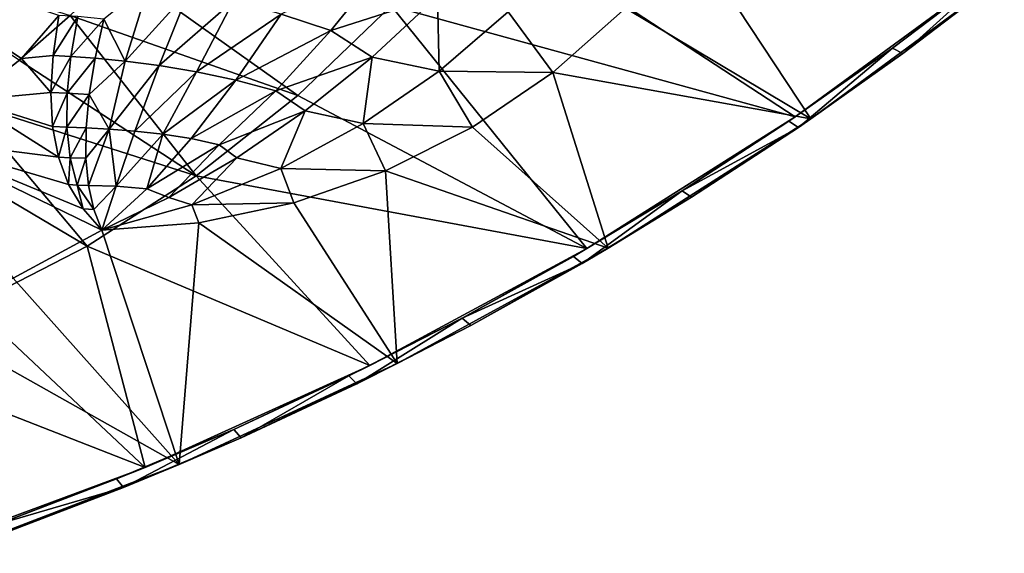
# Model space of a CAD drawing. Header units: metres. Extents: x -1651 to 0, y -1070 to 0.
# Tile 16 of 21: x -281 to 0, y -1015 to -862. Entities that reach past the tile are written whole.
import ezdxf

# ---------------------------------------------------------------- set-up
doc = ezdxf.new("R2010")
doc.units = ezdxf.units.M

msp = doc.modelspace()

# ---------------------------------------------------------------- linework, layer by layer
at = {"layer": 'None'}
for points in [[(-174.997589, -858.442993, -3), (-151.012009, -830.295898, -3), (-59.714558, -890.204834, -3)], [(-59.714558, -890.204834, -3), (-151.012009, -830.295898, -3), (-3, -848.547241, -3)], [(-55.214901, -890.759094), (-89.866814, -838.217163), (-108.071251, -859.15094)], [(-55.214901, -890.759094), (0, -850), (-89.866814, -838.217163)], [(-266.567352, -861.237793, -103.76001), (-281.171082, -873.981567, -103.718391), (-331.571777, -840.637573, -204.657486)], [(-329.35321, -841.471313, -195.074982), (-280.495087, -873.557129, -97.537491), (-269.824982, -861.193176, -101.684715)], [(-280.495087, -873.557129, -97.537491), (-329.35321, -841.471313, -195.074982), (-295.580017, -885.387817, -97.537491)], [(-252.555298, -847.828186, -103.796143), (-201.614578, -884.115967, -3), (-266.567352, -861.237793, -103.76001)], [(-174.997589, -858.442993, -3), (-201.614578, -884.115967, -3), (-252.555298, -847.828186, -103.796143)], [(-192.171997, -865.495239, 24.172157), (-176.777924, -846.436462, 27.906801), (-206.418121, -860.82019, 7.322062)], [(-161.786331, -855.729248, 44.650078), (-176.777924, -846.436462, 27.906801), (-192.171997, -865.495239, 24.172157)], [(-59.714558, -890.204834, -3), (-3, -848.547241, -3), (-31.883169, -870.517822, -45)], [(-31.883169, -870.517822, -45), (-3, -848.547241, -3), (-3, -848.547241, -45)], [(-28.991312, -872.116699, -45), (-31.883169, -870.517822, -45), (-3, -848.547241, -45)], [(0, -850, -45), (-28.991312, -872.116699, -45), (-3, -848.547241, -45)], [(0, -850), (-55.214901, -890.759094), (-28.991312, -872.116699, -45)], [(0, -850, -45), (0, -850), (-28.991312, -872.116699, -45)], [(-250.93367, -874.241943, -40.487617), (-243.985794, -851.840149, -51.256886), (-256.949768, -862.238525, -64.854446)], [(-232.654251, -854.045471, -30.773996), (-243.985794, -851.840149, -51.256886), (-250.93367, -874.241943, -40.487617)], [(-241.19397, -875.498169, -24.295744), (-232.654251, -854.045471, -30.773996), (-250.93367, -874.241943, -40.487617)], [(-220.023712, -857.018005, -11.118188), (-232.654251, -854.045471, -30.773996), (-241.19397, -875.498169, -24.295744)], [(-230.55278, -877.287048, -8.677725), (-220.023712, -857.018005, -11.118188), (-241.19397, -875.498169, -24.295744)], [(-206.418121, -860.82019, 7.322062), (-220.023712, -857.018005, -11.118188), (-230.55278, -877.287048, -8.677725)], [(-180.406342, -873.117859, 37.857861), (-161.786331, -855.729248, 44.650078), (-192.171997, -865.495239, 24.172157)], [(-161.786331, -855.729248, 44.650078), (-180.406342, -873.117859, 37.857861), (-161.301987, -877.103149, 39.947395)], [(-141.631668, -860.202332, 46.207027), (-161.786331, -855.729248, 44.650078), (-161.301987, -877.103149, 39.947395)], [(-201.614578, -884.115967, -3), (-174.997589, -858.442993, -3), (-119.17688, -927.836243, -3)], [(-119.17688, -927.836243, -3), (-174.997589, -858.442993, -3), (-59.714558, -890.204834, -3)], [(-128.830185, -877.554504), (-108.071251, -859.15094), (-141.631668, -860.202332, 46.207027)], [(-128.830185, -877.554504), (-55.214901, -890.759094), (-108.071251, -859.15094)], [(-266.567352, -861.237793, -103.76001), (-230.608215, -907.071106, -3), (-281.171082, -873.981567, -103.718391)], [(-269.824982, -861.193176, -101.684715), (-280.495087, -873.557129, -97.537491), (-271.497009, -872.63855, -88.777641)], [(-269.824982, -861.193176, -101.684715), (-271.497009, -872.63855, -88.777641), (-264.404358, -861.550781, -83.513397)], [(-264.404358, -861.550781, -83.513397), (-271.497009, -872.63855, -88.777641), (-266.397186, -872.927612, -73.105667)], [(-201.614578, -884.115967, -3), (-230.608215, -907.071106, -3), (-266.567352, -861.237793, -103.76001)], [(-264.404358, -861.550781, -83.513397), (-266.397186, -872.927612, -73.105667), (-256.949768, -862.238525, -64.854446)], [(-266.397186, -872.927612, -73.105667), (-259.441132, -873.42157, -56.882858), (-256.949768, -862.238525, -64.854446)], [(-256.949768, -862.238525, -64.854446), (-259.441132, -873.42157, -56.882858), (-250.93367, -874.241943, -40.487617)], [(-219.349976, -879.692566, 6.003364), (-206.418121, -860.82019, 7.322062), (-230.55278, -877.287048, -8.677725)], [(-192.171997, -865.495239, 24.172157), (-206.418121, -860.82019, 7.322062), (-219.349976, -879.692566, 6.003364)], [(-161.301987, -877.103149, 39.947395), (-128.830185, -877.554504), (-141.631668, -860.202332, 46.207027)], [(-207.93248, -882.785522, 19.393908), (-192.171997, -865.495239, 24.172157), (-219.349976, -879.692566, 6.003364)], [(-180.406342, -873.117859, 37.857861), (-192.171997, -865.495239, 24.172157), (-207.93248, -882.785522, 19.393908)], [(-61.532616, -891.442749, -45), (-59.714558, -890.204834, -3), (-31.883169, -870.517822, -45)], [(-58.755444, -893.181824, -45), (-61.532616, -891.442749, -45), (-31.883169, -870.517822, -45)], [(-28.991312, -872.116699, -45), (-58.755444, -893.181824, -45), (-31.883169, -870.517822, -45)], [(-272.116272, -883.217407, -75.062843), (-280.495087, -873.557129, -97.537491), (-295.580017, -885.387817, -97.537491)], [(-280.495087, -873.557129, -97.537491), (-272.116272, -883.217407, -75.062843), (-271.497009, -872.63855, -88.777641)], [(-271.497009, -872.63855, -88.777641), (-272.116272, -883.217407, -75.062843), (-266.397186, -872.927612, -73.105667)], [(-266.397186, -872.927612, -73.105667), (-272.116272, -883.217407, -75.062843), (-267.455109, -883.463074, -61.984272)], [(-259.441132, -873.42157, -56.882858), (-266.397186, -872.927612, -73.105667), (-267.455109, -883.463074, -61.984272)], [(-261.153015, -883.808655, -48.329975), (-259.441132, -873.42157, -56.882858), (-267.455109, -883.463074, -61.984272)], [(-250.93367, -874.241943, -40.487617), (-259.441132, -873.42157, -56.882858), (-261.153015, -883.808655, -48.329975)], [(-199.569305, -888.512085, 29.764565), (-180.406342, -873.117859, 37.857861), (-207.93248, -882.785522, 19.393908)], [(-180.406342, -873.117859, 37.857861), (-199.569305, -888.512085, 29.764565), (-182.934326, -892.099731, 31.946255)], [(-161.301987, -877.103149, 39.947395), (-180.406342, -873.117859, 37.857861), (-182.934326, -892.099731, 31.946255)], [(-55.214901, -890.759094), (-58.755444, -893.181824, -45), (-28.991312, -872.116699, -45)], [(-230.608215, -907.071106, -3), (-296.3367, -886.02478, -103.67112), (-281.171082, -873.981567, -103.718391)], [(-255.484695, -893.705383, -28.032541), (-250.93367, -874.241943, -40.487617), (-261.153015, -883.808655, -48.329975)], [(-241.19397, -875.498169, -24.295744), (-250.93367, -874.241943, -40.487617), (-255.484695, -893.705383, -28.032541)], [(-248.098099, -894.277771, -16.820398), (-241.19397, -875.498169, -24.295744), (-255.484695, -893.705383, -28.032541)], [(-230.55278, -877.287048, -8.677725), (-241.19397, -875.498169, -24.295744), (-248.098099, -894.277771, -16.820398)], [(-240.196426, -895.15387, -5.936484), (-230.55278, -877.287048, -8.677725), (-248.098099, -894.277771, -16.820398)], [(-219.349976, -879.692566, 6.003364), (-230.55278, -877.287048, -8.677725), (-240.196426, -895.15387, -5.936484)], [(-182.934326, -892.099731, 31.946255), (-151.794937, -893.118652), (-161.301987, -877.103149, 39.947395)], [(-151.794937, -893.118652), (-128.830185, -877.554504), (-161.301987, -877.103149, 39.947395)], [(-151.794937, -893.118652), (-113.048386, -927.708679), (-128.830185, -877.554504)], [(-113.048386, -927.708679), (-55.214901, -890.759094), (-128.830185, -877.554504)], [(-232.081573, -896.415039, 4.329843), (-219.349976, -879.692566, 6.003364), (-240.196426, -895.15387, -5.936484)], [(-207.93248, -882.785522, 19.393908), (-219.349976, -879.692566, 6.003364), (-232.081573, -896.415039, 4.329843)], [(-295.580017, -885.387817, -97.537491), (-271.614105, -892.895874, -60.693802), (-272.116272, -883.217407, -75.062843)], [(-272.116272, -883.217407, -75.062843), (-271.614105, -892.895874, -60.693802), (-267.455109, -883.463074, -61.984272)], [(-267.455109, -883.463074, -61.984272), (-271.614105, -892.895874, -60.693802), (-267.53009, -893.112488, -50.265873)], [(-267.455109, -883.463074, -61.984272), (-267.53009, -893.112488, -50.265873), (-261.153015, -883.808655, -48.329975)], [(-267.53009, -893.112488, -50.265873), (-262.059082, -893.348572, -39.27969), (-261.153015, -883.808655, -48.329975)], [(-262.059082, -893.348572, -39.27969), (-255.484695, -893.705383, -28.032541), (-261.153015, -883.808655, -48.329975)], [(-224.059006, -898.135803, 13.694159), (-207.93248, -882.785522, 19.393908), (-232.081573, -896.415039, 4.329843)], [(-230.608215, -907.071106, -3), (-201.614578, -884.115967, -3), (-119.17688, -927.836243, -3)], [(-199.569305, -888.512085, 29.764565), (-207.93248, -882.785522, 19.393908), (-224.059006, -898.135803, 13.694159)], [(-261.701202, -927.090942, -3), (-312.033752, -897.334045, -103.617935), (-296.3367, -886.02478, -103.67112)], [(-311.169434, -896.478638, -97.537491), (-269.93396, -901.65979, -45.835445), (-295.580017, -885.387817, -97.537491)], [(-230.608215, -907.071106, -3), (-261.701202, -927.090942, -3), (-296.3367, -886.02478, -103.67112)], [(-269.93396, -901.65979, -45.835445), (-271.614105, -892.895874, -60.693802), (-295.580017, -885.387817, -97.537491)], [(-219.004425, -901.88269, 20.585922), (-199.569305, -888.512085, 29.764565), (-224.059006, -898.135803, 13.694159)], [(-199.569305, -888.512085, 29.764565), (-219.004425, -901.88269, 20.585922), (-206.487, -904.95459, 22.339333)], [(-182.934326, -892.099731, 31.946255), (-199.569305, -888.512085, 29.764565), (-206.487, -904.95459, 22.339333)], [(-119.17688, -927.836243, -3), (-59.714558, -890.204834, -3), (-91.9105, -911.295349, -45)], [(-113.048386, -927.708679), (-89.25428, -913.168457, -45), (-55.214901, -890.759094)], [(-59.714558, -890.204834, -3), (-61.532616, -891.442749, -45), (-91.9105, -911.295349, -45)], [(-89.25428, -913.168457, -45), (-58.755444, -893.181824, -45), (-55.214901, -890.759094)], [(-271.614105, -892.895874, -60.693802), (-269.93396, -901.65979, -45.835445), (-267.53009, -893.112488, -50.265873)], [(-267.53009, -893.112488, -50.265873), (-269.93396, -901.65979, -45.835445), (-266.585724, -901.849731, -38.07806)], [(-267.53009, -893.112488, -50.265873), (-266.585724, -901.849731, -38.07806), (-262.059082, -893.348572, -39.27969)], [(-266.585724, -901.849731, -38.07806), (-262.143433, -902.007019, -29.825529), (-262.059082, -893.348572, -39.27969)], [(-262.059082, -893.348572, -39.27969), (-262.143433, -902.007019, -29.825529), (-255.484695, -893.705383, -28.032541)], [(-206.487, -904.95459, 22.339333), (-176.579773, -905.582092), (-182.934326, -892.099731, 31.946255)], [(-176.579773, -905.582092), (-151.794937, -893.118652), (-182.934326, -892.099731, 31.946255)], [(-113.048386, -927.708679), (-151.794937, -893.118652), (-176.579773, -905.582092)], [(-61.532616, -891.442749, -45), (-58.755444, -893.181824, -45), (-91.9105, -911.295349, -45)], [(-58.755444, -893.181824, -45), (-89.25428, -913.168457, -45), (-91.9105, -911.295349, -45)], [(-262.143433, -902.007019, -29.825529), (-261.407166, -909.764282, -20.065058), (-255.484695, -893.705383, -28.032541)], [(-255.484695, -893.705383, -28.032541), (-261.407166, -909.764282, -20.065058), (-253.472839, -910.030945, -8.619189)], [(-248.098099, -894.277771, -16.820398), (-255.484695, -893.705383, -28.032541), (-253.472839, -910.030945, -8.619189)], [(-248.098099, -894.277771, -16.820398), (-253.472839, -910.030945, -8.619189), (-240.196426, -895.15387, -5.936484)], [(-253.472839, -910.030945, -8.619189), (-244.756363, -910.754456, 2.32676), (-240.196426, -895.15387, -5.936484)], [(-244.756363, -910.754456, 2.32676), (-232.081573, -896.415039, 4.329843), (-240.196426, -895.15387, -5.936484)], [(-261.701202, -927.090942, -3), (-294.596497, -943.986816, -3), (-312.033752, -897.334045, -103.617935)], [(-282.868469, -936.306519), (-257.580994, -922.554626), (-311.169434, -896.478638, -97.537491)], [(-311.169434, -896.478638, -97.537491), (-257.580994, -922.554626), (-262.916229, -916.467041, -15.326442)], [(-262.916229, -916.467041, -15.326442), (-267.039154, -909.511475, -30.657257), (-311.169434, -896.478638, -97.537491)], [(-267.039154, -909.511475, -30.657257), (-269.93396, -901.65979, -45.835445), (-311.169434, -896.478638, -97.537491)], [(-232.081573, -896.415039, 4.329843), (-244.756363, -910.754456, 2.32676), (-224.059006, -898.135803, 13.694159)], [(-224.059006, -898.135803, 13.694159), (-244.756363, -910.754456, 2.32676), (-238.46109, -913.211792, 10.548858)], [(-219.004425, -901.88269, 20.585922), (-224.059006, -898.135803, 13.694159), (-238.46109, -913.211792, 10.548858)], [(-269.93396, -901.65979, -45.835445), (-267.039154, -909.511475, -30.657257), (-266.585724, -901.849731, -38.07806)], [(-266.585724, -901.849731, -38.07806), (-267.039154, -909.511475, -30.657257), (-264.604797, -909.664978, -25.552847)], [(-266.585724, -901.849731, -38.07806), (-264.604797, -909.664978, -25.552847), (-262.143433, -902.007019, -29.825529)], [(-264.604797, -909.664978, -25.552847), (-261.407166, -909.764282, -20.065058), (-262.143433, -902.007019, -29.825529)], [(-219.004425, -901.88269, 20.585922), (-238.46109, -913.211792, 10.548858), (-231.853775, -915.344482, 11.359825)], [(-206.487, -904.95459, 22.339333), (-219.004425, -901.88269, 20.585922), (-231.853775, -915.344482, 11.359825)], [(-181.101669, -961.260925, -3), (-261.701202, -927.090942, -3), (-230.608215, -907.071106, -3)], [(-231.853775, -915.344482, 11.359825), (-202.768341, -914.735352), (-206.487, -904.95459, 22.339333)], [(-119.17688, -927.836243, -3), (-181.101669, -961.260925, -3), (-230.608215, -907.071106, -3)], [(-202.768341, -914.735352), (-176.579773, -905.582092), (-206.487, -904.95459, 22.339333)], [(-176.579773, -905.582092), (-202.768341, -914.735352), (-173.238068, -960.681213)], [(-173.238068, -960.681213), (-113.048386, -927.708679), (-176.579773, -905.582092)], [(-267.039154, -909.511475, -30.657257), (-262.916229, -916.467041, -15.326442), (-264.604797, -909.664978, -25.552847)], [(-264.604797, -909.664978, -25.552847), (-262.916229, -916.467041, -15.326442), (-259.871033, -916.612732, -10.094139)], [(-261.407166, -909.764282, -20.065058), (-264.604797, -909.664978, -25.552847), (-259.871033, -916.612732, -10.094139)], [(-253.472839, -910.030945, -8.619189), (-261.407166, -909.764282, -20.065058), (-259.871033, -916.612732, -10.094139)], [(-259.871033, -916.612732, -10.094139), (-257.580994, -922.554626), (-253.472839, -910.030945, -8.619189)], [(-257.580994, -922.554626), (-244.756363, -910.754456, 2.32676), (-253.472839, -910.030945, -8.619189)], [(-238.46109, -913.211792, 10.548858), (-244.756363, -910.754456, 2.32676), (-257.580994, -922.554626)], [(-231.853775, -915.344482, 11.359825), (-238.46109, -913.211792, 10.548858), (-257.580994, -922.554626)], [(-119.17688, -927.836243, -3), (-91.9105, -911.295349, -45), (-122.978065, -930.050293, -45)], [(-120.448746, -932.051025, -45), (-122.978065, -930.050293, -45), (-91.9105, -911.295349, -45)], [(-91.9105, -911.295349, -45), (-89.25428, -913.168457, -45), (-120.448746, -932.051025, -45)], [(-113.048386, -927.708679), (-120.448746, -932.051025, -45), (-89.25428, -913.168457, -45)], [(-257.580994, -922.554626), (-229.920792, -920.424683), (-231.853775, -915.344482, 11.359825)], [(-229.920792, -920.424683), (-202.768341, -914.735352), (-231.853775, -915.344482, 11.359825)], [(-202.768341, -914.735352), (-229.920792, -920.424683), (-173.238068, -960.681213)], [(-262.916229, -916.467041, -15.326442), (-257.580994, -922.554626), (-259.871033, -916.612732, -10.094139)], [(-229.920792, -920.424683), (-257.580994, -922.554626), (-235.51088, -989.5271)], [(-173.238068, -960.681213), (-229.920792, -920.424683), (-235.51088, -989.5271)], [(-235.51088, -989.5271), (-257.580994, -922.554626), (-282.868469, -936.306519)], [(-245.191788, -990.318604, -3), (-294.596497, -943.986816, -3), (-261.701202, -927.090942, -3)], [(-181.101669, -961.260925, -3), (-245.191788, -990.318604, -3), (-261.701202, -927.090942, -3)], [(-181.101669, -961.260925, -3), (-119.17688, -927.836243, -3), (-154.695663, -947.683655, -45)], [(-173.238068, -960.681213), (-152.298904, -949.805237, -45), (-113.048386, -927.708679)], [(-154.695663, -947.683655, -45), (-119.17688, -927.836243, -3), (-122.978065, -930.050293, -45)], [(-154.695663, -947.683655, -45), (-122.978065, -930.050293, -45), (-120.448746, -932.051025, -45)], [(-152.298904, -949.805237, -45), (-120.448746, -932.051025, -45), (-113.048386, -927.708679)], [(-152.298904, -949.805237, -45), (-154.695663, -947.683655, -45), (-120.448746, -932.051025, -45)], [(-235.51088, -989.5271), (-282.868469, -936.306519), (-309.144989, -948.084961)], [(-294.596497, -943.986816, -3), (-245.191788, -990.318604, -3), (-328.980316, -957.600159, -3)], [(-299.58429, -1014.115417), (-235.51088, -989.5271), (-309.144989, -948.084961)], [(-187.022827, -964.172913, -45), (-181.101669, -961.260925, -3), (-154.695663, -947.683655, -45)], [(-184.763947, -966.408386, -45), (-187.022827, -964.172913, -45), (-154.695663, -947.683655, -45)], [(-152.298904, -949.805237, -45), (-184.763947, -966.408386, -45), (-154.695663, -947.683655, -45)], [(-173.238068, -960.681213), (-184.763947, -966.408386, -45), (-152.298904, -949.805237, -45)], [(-245.191788, -990.318604, -3), (-311.139709, -1014.869812, -3), (-328.980316, -957.600159, -3)], [(-235.51088, -989.5271), (-217.802292, -981.839233, -45), (-173.238068, -960.681213)], [(-217.802292, -981.839233, -45), (-184.763947, -966.408386, -45), (-173.238068, -960.681213)], [(-245.191788, -990.318604, -3), (-181.101669, -961.260925, -3), (-219.918289, -979.49707, -45)], [(-181.101669, -961.260925, -3), (-187.022827, -964.172913, -45), (-219.918289, -979.49707, -45)], [(-217.802292, -981.839233, -45), (-219.918289, -979.49707, -45), (-187.022827, -964.172913, -45)], [(-184.763947, -966.408386, -45), (-217.802292, -981.839233, -45), (-187.022827, -964.172913, -45)], [(-245.191788, -990.318604, -3), (-219.918289, -979.49707, -45), (-253.340088, -993.636597, -45)], [(-251.371643, -996.078003, -45), (-253.340088, -993.636597, -45), (-219.918289, -979.49707, -45)], [(-217.802292, -981.839233, -45), (-251.371643, -996.078003, -45), (-219.918289, -979.49707, -45)], [(-251.371643, -996.078003, -45), (-217.802292, -981.839233, -45), (-235.51088, -989.5271)], [(-311.139709, -1014.869812, -3), (-245.191788, -990.318604, -3), (-287.245575, -1006.573364, -45)], [(-299.58429, -1014.115417), (-251.371643, -996.078003, -45), (-235.51088, -989.5271)], [(-287.245575, -1006.573364, -45), (-245.191788, -990.318604, -3), (-253.340088, -993.636597, -45)], [(-253.340088, -993.636597, -45), (-251.371643, -996.078003, -45), (-287.245575, -1006.573364, -45)], [(-299.58429, -1014.115417), (-285.428986, -1009.106506, -45), (-251.371643, -996.078003, -45)], [(-251.371643, -996.078003, -45), (-285.428986, -1009.106506, -45), (-287.245575, -1006.573364, -45)]]:
    msp.add_3dface(points, dxfattribs=at)

doc.saveas('drawing.dxf')
